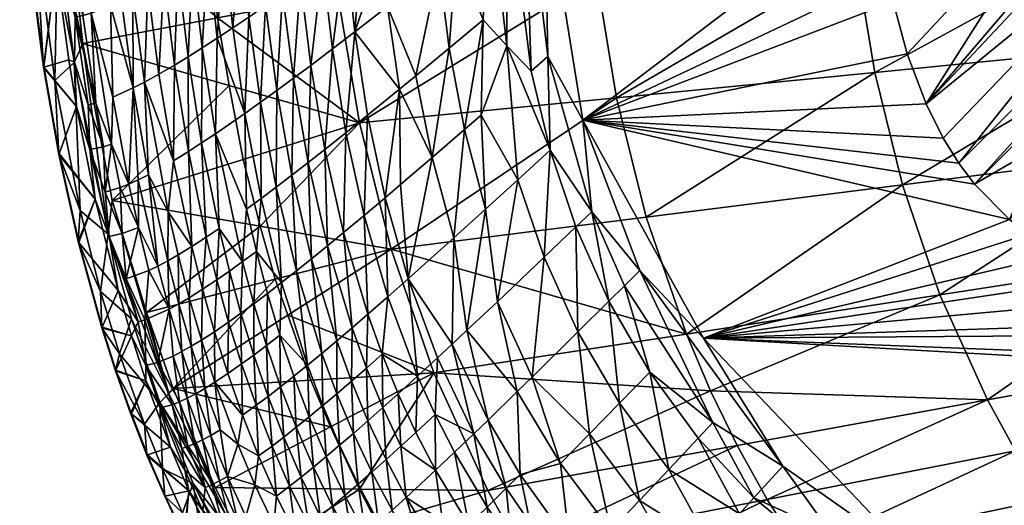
# Model space of a CAD drawing. Header units: millimetres. Extents: x -176 to 721, y 1 to 449.
# Tile 4 of 123: x -176 to -81, y 86 to 133. Entities that reach past the tile are written whole.
import ezdxf

# ---------------------------------------------------------------- set-up
doc = ezdxf.new("R2010")
doc.units = ezdxf.units.MM
doc.header["$MEASUREMENT"] = 0
doc.layers.add('Predefinito', color=7, linetype='Continuous', true_color=0x000000)

msp = doc.modelspace()

# ---------------------------------------------------------------- meshes
at = {"layer": 'Predefinito'}
mesh = msp.add_polyface(dxfattribs=at)
corners = [(-121.221, 183.844, 131.823), (-120.032, 195.548, 131.84), (-146.127, 184.85, 140.873), (-146.742, 172.408, 140.869), (-133.661, 139.117, 2.772), (-132.868, 156.258, 2.255), (-130.579, 145.742, 1.83), (-135.996, 145.728, 3.378), (-139.386, 143.172, 4.861), (-138.419, 160.431, 4.074), (-90.194, 212.44, 7.281), (-89.926, 194.806, 7.281), (-93.768, 151.995, 1.068), (-94.093, 237.686, 1.068), (-93.768, 151.995, 1.068), (-125.172, 145.903, 1.116), (-143.619, 156.863, 6.687), (-140.181, 159.215, 4.861), (-146.264, 147.446, 140.873), (-121.348, 148.502, 131.821), (-121.799, 172.087, 131.814), (-142.68, 140.714, 6.687), (-135.334, 137.788, 3.378), (-134.64, 154.969, 2.772), (-136.643, 161.662, 3.378), (-96.332, 149.565, 123.048), (-96.757, 171.766, 123.038), (-95.101, 193.851, 123.074), (-96.215, 182.832, 123.05), (-142.323, 174.101, 5.73), (-126.448, 127.675, 1.499), (-128.858, 147.087, 1.499), (-127.132, 148.437, 1.26), (-140.249, 133.914, 5.73), (-93.254, 144.462, 1.068), (-120.181, 136.759, 131.837), (-145.024, 135.019, 140.881), (-131.167, 161.5, 1.83), (-138.752, 176.385, 4.074), (-144.863, 197.236, 140.882), (-124.836, 129.091, 1.26), (-128.789, 130.12, 1.83), (-89.689, 183.038, 7.281), (-144.071, 172.993, 6.687)]
mesh.append_faces([[corners[k] for k in face] for face in [(0, 1, 2, 2), (3, 0, 2, 2), (4, 5, 6, 6), (7, 8, 9, 9), (10, 11, 12, 12), (13, 14, 15, 15), (8, 16, 17, 17), (18, 19, 20, 20), (8, 21, 16, 16), (18, 20, 3, 3), (4, 22, 23, 23), (7, 24, 23, 23), (25, 26, 19, 19), (27, 1, 0, 0), (28, 27, 0, 0), (26, 20, 19, 19), (17, 16, 29, 29), (30, 31, 32, 32), (8, 17, 9, 9), (33, 8, 7, 7), (14, 34, 15, 15), (25, 19, 35, 35), (36, 19, 18, 18), (6, 5, 37, 37), (28, 0, 20, 20), (3, 20, 0, 0), (22, 7, 23, 23), (9, 17, 38, 38), (26, 28, 20, 20), (2, 1, 39, 39), (40, 32, 15, 15), (4, 23, 5, 5), (41, 6, 31, 31), (6, 37, 31, 31), (24, 9, 38, 38), (7, 9, 24, 24), (12, 11, 42, 42), (29, 16, 43, 43)]])
mesh = msp.add_polyface(dxfattribs=at)
corners = [(-91.649, 134.359, 1.068), (-77.795, 156.942, 19.709), (-66.965, 163.369, 32.136), (-88.491, 124.547, 1.068), (-66.396, 142.588, 25.922), (-86.837, 121.226, 1.068), (-52.975, 162.348, 44.562), (-80.474, 113.393, 1.068), (-77.385, 120.552, 7.281), (-17.492, 174.682, 75.626), (-70.195, 140.279, 114.601), (-71.215, 150.638, 114.575), (-95.239, 138.511, 123.069), (-78.231, 159.757, 19.709), (-92.175, 136.891, 1.068), (-93.254, 144.462, 1.068), (-71.612, 171.443, 114.563), (-96.757, 171.766, 123.038), (-96.332, 149.565, 123.048), (-75.085, 145.661, 19.709), (-90.297, 129.352, 1.068), (-37.366, 129.601, 32.136), (-66.461, 105.925, 1.068), (-42.554, 131.752, 32.136), (-68.496, 130.009, 114.64), (-66.017, 119.873, 114.691), (-43.474, 132.486, 106.5), (-45.048, 142.063, 106.455), (-45.993, 151.722, 106.425), (-78.906, 165.382, 19.709), (-93.415, 127.554, 123.101), (-17.574, 182.889, 80.246), (-83.83, 116.793, 1.068), (-49.023, 155.21, 44.562), (-54.047, 164.876, 44.562), (-46.364, 171.12, 106.412), (-41.181, 123.033, 106.557), (-93.768, 151.995, 1.068), (-84.072, 163.858, 13.495), (-55.878, 170.029, 44.562), (-88.974, 159.522, 7.281), (-85.342, 118.813, 1.068), (-12.845, 175.939, 79.024), (-78.672, 111.984, 1.068), (-71.201, 107.79, 1.068), (-45.087, 132.954, 32.136)]
mesh.append_faces([[corners[k] for k in face] for face in [(0, 1, 2, 2), (3, 4, 5, 5), (4, 3, 6, 6), (7, 8, 9, 9), (10, 11, 12, 12), (13, 14, 15, 15), (16, 17, 18, 18), (11, 16, 18, 18), (19, 20, 0, 0), (19, 0, 2, 2), (21, 22, 23, 23), (24, 25, 26, 26), (10, 27, 28, 28), (13, 15, 29, 29), (10, 12, 30, 30), (31, 32, 33, 33), (3, 19, 34, 34), (11, 28, 35, 35), (11, 10, 28, 28), (25, 36, 26, 26), (29, 37, 38, 38), (3, 20, 19, 19), (15, 37, 29, 29), (11, 18, 12, 12), (19, 2, 39, 39), (24, 10, 30, 30), (10, 24, 27, 27), (37, 40, 38, 38), (24, 26, 27, 27), (41, 5, 4, 4), (7, 42, 43, 43), (32, 31, 8, 8), (0, 14, 1, 1), (6, 3, 34, 34), (32, 41, 33, 33), (33, 41, 4, 4), (44, 45, 23, 23), (1, 14, 13, 13)]])
mesh = msp.add_polyface(dxfattribs=at)
corners = [(-165.842, 134.455, 33.705), (-166.88, 133.987, 36.084), (-167.728, 142.409, 36.084), (-174.871, 151.351, 149.406), (-174.127, 141.489, 149.406), (-171.958, 140.993, 150.28), (-174.127, 141.489, 149.406), (-174.871, 151.351, 149.406), (-175.616, 149.178, 147.295), (-169.625, 141.714, 40.937), (-171.216, 141.316, 45.871), (-171.06, 149.941, 43.398), (-173.001, 146.802, 50.805), (-165.536, 143.393, 31.369), (-166.084, 151.797, 31.369), (-162.504, 144.954, 25.941), (-164.071, 144.123, 28.613), (-163.017, 153.317, 25.941), (-171.24, 145.487, 150.255), (-173.041, 157.783, 150.28), (-171.958, 140.993, 150.28), (-169.535, 130.339, 150.255), (-169.298, 150.469, 38.497), (-172.124, 137.764, 50.805), (-173.309, 128.247, 145.314), (-174.871, 140.641, 145.315), (-170.291, 132.862, 45.871), (-171.467, 137, 48.349), (-169.551, 133.029, 43.398), (-174.889, 140.826, 145.315), (-163.298, 135.745, 28.613), (-168.735, 133.272, 40.937), (-174.928, 140.701, 147.295), (-175.562, 149.129, 145.316), (-164.733, 134.996, 31.369), (-175.568, 149.222, 145.316), (-173.286, 151.329, 50.805), (-164.603, 152.508, 28.613), (-174.928, 140.701, 147.295), (-156.586, 132.811, 145.303), (-157.391, 139.957, 145.303), (-175.616, 149.178, 147.295)]
mesh.append_faces([[corners[k] for k in face] for face in [(0, 1, 2, 2), (3, 4, 5, 5), (6, 7, 8, 8), (9, 10, 11, 11), (10, 12, 11, 11), (13, 2, 14, 14), (15, 16, 17, 17), (18, 19, 20, 20), (21, 18, 20, 20), (22, 9, 11, 11), (22, 14, 2, 2), (23, 24, 25, 25), (26, 27, 10, 10), (9, 28, 10, 10), (10, 27, 12, 12), (25, 29, 12, 12), (12, 23, 25, 25), (13, 0, 2, 2), (15, 30, 16, 16), (31, 9, 1, 1), (1, 9, 2, 2), (9, 22, 2, 2), (6, 8, 32, 32), (12, 29, 33, 33), (30, 34, 16, 16), (35, 36, 12, 12), (12, 33, 35, 35), (16, 34, 13, 13), (16, 13, 37, 37), (28, 26, 10, 10), (27, 23, 12, 12), (34, 0, 13, 13), (25, 38, 29, 29), (39, 40, 18, 18), (18, 21, 39, 39), (29, 38, 41, 41), (41, 33, 29, 29), (33, 41, 35, 35)]])
mesh = msp.add_polyface(dxfattribs=at)
corners = [(-153.345, 150.435, 14.284), (-154.425, 141.125, 16.022), (-155.019, 149.377, 16.022), (-147.15, 146.043, 9.329), (-145.299, 155.726, 7.729), (-144.289, 139.525, 7.729), (-159.013, 138.22, 21.745), (-160.42, 137.376, 23.808), (-159.699, 146.54, 21.745), (-151.991, 133.994, 14.284), (-153.593, 132.887, 16.022), (-152.783, 142.208, 14.284), (-156.012, 140.098, 17.848), (-157.543, 139.129, 19.757), (-156.638, 148.373, 17.848), (-149.344, 144.53, 11.087), (-150.338, 135.155, 12.638), (-151.088, 143.344, 12.638), (-159.436, 129.055, 23.808), (-145.555, 129.811, 9.329), (-146.495, 137.912, 9.329), (-145.024, 135.019, 140.881), (-157.391, 139.957, 145.303), (-156.586, 132.811, 145.303), (-148.636, 136.367, 11.087), (-158.199, 147.427, 19.757), (-156.633, 130.847, 19.757), (-161.763, 136.597, 25.941), (-163.298, 135.745, 28.613), (-162.504, 144.954, 25.941), (-161.135, 145.714, 23.808), (-155.141, 131.837, 17.848), (-146.264, 147.446, 140.873), (-158.059, 146.521, 145.304), (-142.68, 140.714, 6.687), (-143.619, 156.863, 6.687), (-149.838, 152.704, 11.087), (-151.617, 151.545, 12.638), (-158.065, 129.918, 21.745), (-171.24, 145.487, 150.255)]
mesh.append_faces([[corners[k] for k in face] for face in [(0, 1, 2, 2), (3, 4, 5, 5), (6, 7, 8, 8), (9, 10, 11, 11), (12, 13, 14, 14), (15, 16, 17, 17), (6, 18, 7, 7), (19, 20, 5, 5), (21, 22, 23, 23), (20, 3, 5, 5), (24, 16, 15, 15), (14, 13, 25, 25), (12, 26, 13, 13), (27, 28, 29, 29), (8, 7, 30, 30), (31, 26, 12, 12), (11, 10, 1, 1), (24, 15, 3, 3), (11, 1, 0, 0), (22, 21, 32, 32), (32, 33, 22, 22), (25, 6, 8, 8), (20, 24, 3, 3), (34, 5, 35, 35), (15, 17, 36, 36), (16, 9, 17, 17), (17, 9, 11, 11), (17, 11, 37, 37), (10, 31, 1, 1), (37, 11, 0, 0), (1, 31, 12, 12), (1, 12, 2, 2), (2, 12, 14, 14), (13, 38, 6, 6), (13, 6, 25, 25), (7, 27, 30, 30), (30, 27, 29, 29), (33, 39, 22, 22)]])
mesh = msp.add_polyface(dxfattribs=at)
corners = [(-53.182, 91.492, 114.909), (-76.94, 86.491, 123.322), (-73.73, 82.057, 123.358), (-29.546, 97.425, 1.068), (-28.6, 67.269, 1.068), (-89.719, 80.858, 1.116), (-66.017, 119.873, 114.691), (-90.75, 116.74, 123.143), (-87.149, 106.153, 123.194), (-58.429, 100.468, 114.826), (-82.59, 96.054, 123.253), (-79.881, 91.146, 123.287), (-71.201, 107.79, 1.068), (-42.554, 131.752, 32.136), (-66.461, 105.925, 1.068), (-54.253, 102.368, 1.068), (-39.494, 99.239, 1.068), (-109.884, 101.984, 1.068), (-62.668, 109.946, 114.753), (-40.91, 111.247, 13.495), (-39.857, 105.033, 7.281), (-54.253, 102.368, 1.068), (-50.201, 87.324, 114.954), (-43.476, 79.705, 115.051), (-66.487, 73.966, 123.437), (-62.448, 70.358, 123.479), (-27.023, 154.689, 56.988), (-75.674, 110.046, 1.068), (-78.672, 111.984, 1.068), (-38.086, 113.774, 106.628), (-41.181, 123.033, 106.557), (-68.496, 130.009, 114.64), (-57.749, 68.507, 1.261), (-80.372, 74.689, 1.261), (-59.146, 103.648, 1.068), (-37.366, 129.601, 32.136), (-37.762, 74.697, 115.129), (-39.494, 99.239, 1.068), (-55.914, 95.865, 114.867), (-34.168, 104.922, 106.711), (-45.087, 132.954, 32.136), (-46.968, 83.386, 115.002), (-70.248, 77.873, 123.397), (-59.146, 103.648, 1.068), (-77.385, 120.552, 7.281), (-80.474, 113.393, 1.068), (-83.83, 116.793, 1.068), (-93.432, 72.405, 132.073), (-92.423, 77.669, 1.499), (-81.702, 73.027, 1.499), (-59.024, 66.712, 1.499)]
mesh.append_faces([[corners[k] for k in face] for face in [(0, 1, 2, 2), (3, 4, 5, 5), (6, 7, 8, 8), (9, 10, 11, 11), (12, 13, 14, 14), (15, 16, 17, 17), (9, 18, 10, 10), (19, 20, 21, 21), (22, 0, 2, 2), (23, 24, 25, 25), (26, 27, 28, 28), (18, 9, 29, 29), (18, 29, 30, 30), (6, 31, 7, 7), (32, 33, 5, 5), (34, 14, 35, 35), (36, 23, 25, 25), (20, 37, 21, 21), (38, 9, 11, 11), (9, 38, 39, 39), (18, 8, 10, 10), (17, 3, 5, 5), (6, 18, 30, 30), (18, 6, 8, 8), (40, 12, 27, 27), (41, 42, 24, 24), (23, 41, 24, 24), (43, 15, 17, 17), (34, 19, 21, 21), (16, 3, 17, 17), (44, 45, 46, 46), (42, 2, 47, 47), (22, 2, 42, 42), (41, 22, 42, 42), (48, 33, 49, 49), (50, 49, 33, 33), (38, 11, 1, 1), (0, 38, 1, 1)]])
mesh = msp.add_polyface(dxfattribs=at)
corners = [(-142.951, 122.701, 140.893), (-120.181, 136.759, 131.837), (-145.024, 135.019, 140.881), (-93.415, 127.554, 123.101), (-95.239, 138.511, 123.069), (-118.232, 125.118, 131.86), (-135.966, 119.367, 4.861), (-137.526, 127.234, 4.861), (-134.315, 129.894, 3.378), (-93.254, 144.462, 1.068), (-92.175, 136.891, 1.068), (-121.467, 122.975, 1.116), (-124.609, 120.09, 1.499), (-128.789, 130.12, 1.83), (-126.448, 127.675, 1.499), (-125.172, 145.903, 1.116), (-127.738, 117.221, 2.255), (-135.334, 137.788, 3.378), (-91.649, 134.359, 1.068), (-90.297, 129.352, 1.068), (-133.661, 139.117, 2.772), (-139.095, 125.944, 5.73), (-142.167, 123.44, 7.728), (-143.409, 131.458, 7.728), (-124.836, 129.091, 1.26), (-131.259, 123.459, 2.772), (-132.843, 122.078, 3.378), (-131.047, 132.62, 2.255), (-140.249, 133.914, 5.73), (-142.68, 140.714, 6.687), (-139.386, 143.172, 4.861), (-128.858, 147.087, 1.499), (-88.491, 124.547, 1.068), (-130.579, 145.742, 1.83), (-121.348, 148.502, 131.821), (-96.332, 149.565, 123.048), (-144.253, 121.761, 9.329), (-135.996, 145.728, 3.378), (-144.289, 139.525, 7.729), (-127.132, 148.437, 1.26)]
mesh.append_faces([[corners[k] for k in face] for face in [(0, 1, 2, 2), (3, 4, 5, 5), (6, 7, 8, 8), (9, 10, 11, 11), (12, 13, 14, 14), (9, 11, 15, 15), (12, 16, 13, 13), (8, 7, 17, 17), (18, 19, 11, 11), (8, 17, 20, 20), (21, 22, 23, 23), (24, 15, 11, 11), (4, 1, 5, 5), (25, 26, 27, 27), (21, 23, 28, 28), (7, 28, 17, 17), (23, 29, 30, 30), (14, 13, 31, 31), (28, 23, 30, 30), (19, 32, 11, 11), (27, 20, 33, 33), (27, 8, 20, 20), (26, 6, 8, 8), (26, 8, 27, 27), (1, 34, 2, 2), (0, 5, 1, 1), (16, 25, 13, 13), (4, 35, 1, 1), (22, 36, 23, 23), (17, 28, 37, 37), (25, 27, 13, 13), (13, 27, 33, 33), (23, 38, 29, 29), (7, 21, 28, 28), (6, 21, 7, 7), (10, 18, 11, 11), (24, 14, 39, 39), (12, 14, 24, 24)]])
mesh = msp.add_polyface(dxfattribs=at)
corners = [(-172.124, 137.764, 50.805), (-170.898, 128.76, 50.805), (-173.284, 128.062, 145.314), (-173.309, 128.247, 145.314), (-168.876, 120.14, 48.349), (-170.352, 128.552, 48.349), (-169.021, 124.433, 45.871), (-169.551, 133.029, 43.398), (-169.625, 141.714, 40.937), (-168.735, 133.272, 40.937), (-170.152, 124.278, 50.805), (-171.822, 119.747, 145.313), (-173.268, 127.97, 145.314), (-171.857, 119.652, 147.295), (-172.249, 126.785, 149.406), (-173.334, 128.047, 147.295), (-168.306, 124.605, 43.398), (-165.842, 134.455, 33.705), (-164.71, 126.068, 33.705), (-166.88, 133.987, 36.084), (-165.113, 116.815, 38.497), (-166.654, 125.184, 38.497), (-174.127, 141.489, 149.406), (-171.958, 140.993, 150.28), (-174.127, 141.489, 149.406), (-172.249, 126.785, 149.406), (-174.928, 140.701, 147.295), (-166.777, 120.662, 40.937), (-170.291, 132.862, 45.871), (-171.467, 137, 48.349), (-169.535, 130.339, 150.255), (-171.958, 140.993, 150.28), (-170.385, 128.504, 150.28), (-170.385, 128.504, 150.28), (-163.632, 126.621, 31.369), (-164.733, 134.996, 31.369), (-163.238, 117.719, 33.705), (-163.298, 135.745, 28.613), (-167.551, 120.408, 43.398), (-173.334, 128.047, 147.295), (-171.857, 119.652, 147.295), (-174.928, 140.701, 147.295), (-174.871, 140.641, 145.315)]
mesh.append_faces([[corners[k] for k in face] for face in [(0, 1, 2, 2), (2, 3, 0, 0), (4, 5, 6, 6), (7, 8, 9, 9), (10, 11, 12, 12), (13, 14, 15, 15), (16, 7, 9, 9), (5, 1, 0, 0), (17, 18, 19, 19), (18, 20, 21, 21), (14, 22, 15, 15), (23, 24, 25, 25), (22, 26, 15, 15), (27, 16, 9, 9), (18, 21, 19, 19), (28, 5, 29, 29), (5, 28, 6, 6), (21, 9, 19, 19), (21, 27, 9, 9), (30, 31, 32, 32), (33, 23, 25, 25), (34, 18, 35, 35), (34, 36, 18, 18), (37, 34, 35, 35), (16, 38, 6, 6), (6, 28, 16, 16), (5, 10, 1, 1), (2, 1, 10, 10), (10, 12, 2, 2), (28, 7, 16, 16), (29, 5, 0, 0), (35, 18, 17, 17), (2, 39, 3, 3), (39, 12, 11, 11), (11, 40, 39, 39), (3, 39, 41, 41), (41, 42, 3, 3), (12, 39, 2, 2)]])
mesh = msp.add_polyface(dxfattribs=at)
corners = [(-158.065, 129.918, 21.745), (-158.132, 120.77, 23.808), (-159.436, 129.055, 23.808), (-160.846, 119.067, 28.613), (-163.632, 126.621, 31.369), (-162.238, 127.387, 28.613), (-145.555, 129.811, 9.329), (-147.638, 128.234, 11.087), (-146.495, 137.912, 9.329), (-152.458, 124.683, 16.022), (-153.962, 123.611, 17.848), (-153.593, 132.887, 16.022), (-156.801, 121.652, 21.745), (-163.298, 135.745, 28.613), (-155.141, 131.837, 17.848), (-156.633, 130.847, 19.757), (-142.951, 122.701, 140.893), (-145.024, 135.019, 140.881), (-156.586, 132.811, 145.303), (-155.47, 126.297, 145.302), (-146.276, 120.152, 11.087), (-161.763, 136.597, 25.941), (-147.884, 118.89, 12.638), (-151.991, 133.994, 14.284), (-159.013, 138.22, 21.745), (-149.294, 126.997, 12.638), (-150.901, 125.812, 14.284), (-150.338, 135.155, 12.638), (-148.636, 136.367, 11.087), (-149.445, 117.682, 14.284), (-144.253, 121.761, 9.329), (-143.409, 131.458, 7.728), (-144.289, 139.525, 7.729), (-159.399, 119.957, 25.941), (-160.743, 128.258, 25.941), (-157.543, 139.129, 19.757), (-160.42, 137.376, 23.808), (-169.535, 130.339, 150.255), (-154.147, 119.193, 145.301)]
mesh.append_faces([[corners[k] for k in face] for face in [(0, 1, 2, 2), (3, 4, 5, 5), (6, 7, 8, 8), (9, 10, 11, 11), (12, 1, 0, 0), (5, 4, 13, 13), (14, 10, 15, 15), (16, 17, 18, 18), (18, 19, 16, 16), (20, 7, 6, 6), (10, 12, 15, 15), (21, 5, 13, 13), (20, 22, 7, 7), (23, 9, 11, 11), (0, 2, 24, 24), (25, 26, 27, 27), (25, 27, 28, 28), (29, 26, 25, 25), (30, 6, 31, 31), (31, 6, 32, 32), (33, 3, 34, 34), (34, 5, 21, 21), (34, 3, 5, 5), (7, 28, 8, 8), (30, 20, 6, 6), (7, 25, 28, 28), (22, 25, 7, 7), (26, 23, 27, 27), (26, 9, 23, 23), (11, 10, 14, 14), (15, 0, 35, 35), (15, 12, 0, 0), (1, 33, 2, 2), (2, 33, 34, 34), (2, 34, 36, 36), (36, 34, 21, 21), (18, 37, 19, 19), (38, 16, 19, 19)]])
mesh = msp.add_polyface(dxfattribs=at)
corners = [(-167.105, 112.01, 150.28), (-170.385, 128.504, 150.28), (-169.813, 114.272, 149.406), (-165.372, 107.715, 45.871), (-167.024, 111.776, 48.349), (-165.759, 112.051, 43.398), (-164.203, 112.65, 38.497), (-167.835, 106.499, 149.406), (-169.813, 114.272, 149.406), (-170.002, 111.294, 147.295), (-167.835, 106.499, 149.406), (-164.211, 117.228, 36.084), (-165.113, 116.815, 38.497), (-167.388, 116.046, 45.871), (-168.876, 120.14, 48.349), (-167.551, 120.408, 43.398), (-165.944, 116.479, 40.937), (-171.822, 119.747, 145.313), (-170.152, 124.278, 50.805), (-168.368, 115.373, 50.805), (-171.785, 119.564, 145.313), (-169.535, 130.339, 150.255), (-170.385, 128.504, 150.28), (-167.105, 112.01, 150.28), (-161.29, 96.684, 150.255), (-166.73, 115.251, 150.255), (-164.71, 126.068, 33.705), (-172.249, 126.785, 149.406), (-172.249, 126.785, 149.406), (-171.857, 119.652, 147.295), (-166.777, 120.662, 40.937), (-169.923, 111.197, 145.312), (-169.968, 111.378, 145.312), (-166.157, 106.57, 50.805), (-170.352, 128.552, 48.349), (-169.021, 124.433, 45.871), (-168.306, 124.605, 43.398), (-166.654, 125.184, 38.497), (-171.857, 119.652, 147.295), (-170.002, 111.294, 147.295)]
mesh.append_faces([[corners[k] for k in face] for face in [(0, 1, 2, 2), (3, 4, 5, 5), (6, 3, 5, 5), (7, 8, 9, 9), (0, 2, 10, 10), (11, 6, 12, 12), (13, 14, 15, 15), (6, 5, 16, 16), (13, 4, 14, 14), (17, 18, 19, 19), (19, 20, 17, 17), (21, 22, 23, 23), (23, 24, 25, 25), (11, 12, 26, 26), (1, 27, 2, 2), (8, 28, 29, 29), (30, 13, 15, 15), (31, 32, 19, 19), (19, 33, 31, 31), (9, 8, 29, 29), (19, 32, 20, 20), (18, 34, 14, 14), (19, 18, 14, 14), (21, 23, 25, 25), (15, 14, 35, 35), (30, 15, 36, 36), (33, 19, 4, 4), (19, 14, 4, 4), (12, 30, 37, 37), (12, 6, 16, 16), (5, 4, 13, 13), (16, 5, 13, 13), (12, 16, 30, 30), (16, 13, 30, 30), (20, 38, 17, 17), (31, 39, 32, 32), (20, 32, 39, 39), (39, 38, 20, 20)]])
mesh = msp.add_polyface(dxfattribs=at)
corners = [(-152.866, 110.335, 19.757), (-152.415, 115.437, 17.848), (-150.434, 107.344, 17.848), (-161.34, 114.135, 31.369), (-161.389, 109.425, 33.705), (-163.238, 117.719, 33.705), (-154.193, 109.359, 21.745), (-156.455, 112.539, 23.808), (-156.801, 121.652, 21.745), (-160.846, 119.067, 28.613), (-163.632, 126.621, 31.369), (-156.667, 107.612, 25.941), (-158.043, 106.695, 28.613), (-157.681, 111.709, 25.941), (-153.819, 114.405, 19.757), (-155.461, 108.45, 23.808), (-162.326, 108.924, 36.084), (-164.203, 112.65, 38.497), (-164.211, 117.228, 36.084), (-159.081, 110.801, 28.613), (-159.399, 119.957, 25.941), (-158.132, 120.77, 23.808), (-153.962, 123.611, 17.848), (-152.458, 124.683, 16.022), (-155.47, 126.297, 145.302), (-169.535, 130.339, 150.255), (-166.73, 115.251, 150.255), (-154.147, 119.193, 145.301), (-163.194, 108.502, 38.497), (-165.372, 107.715, 45.871), (-164.71, 126.068, 33.705), (-160.384, 110.002, 31.369), (-150.956, 116.53, 16.022), (-150.901, 125.812, 14.284), (-163.429, 104.467, 150.178), (-151.052, 107.668, 145.299), (-152.514, 112.757, 145.3)]
mesh.append_faces([[corners[k] for k in face] for face in [(0, 1, 2, 2), (3, 4, 5, 5), (6, 7, 8, 8), (9, 3, 10, 10), (11, 12, 13, 13), (0, 14, 1, 1), (6, 15, 7, 7), (16, 17, 18, 18), (3, 5, 10, 10), (13, 19, 20, 20), (8, 7, 21, 21), (19, 3, 9, 9), (1, 22, 23, 23), (1, 14, 22, 22), (14, 8, 22, 22), (14, 6, 8, 8), (6, 14, 0, 0), (24, 25, 26, 26), (26, 27, 24, 24), (15, 11, 7, 7), (7, 13, 21, 21), (7, 11, 13, 13), (20, 19, 9, 9), (16, 28, 17, 17), (28, 29, 17, 17), (4, 16, 5, 5), (5, 16, 18, 18), (5, 18, 30, 30), (13, 12, 19, 19), (31, 4, 3, 3), (19, 31, 3, 3), (32, 23, 33, 33), (21, 13, 20, 20), (2, 1, 32, 32), (32, 1, 23, 23), (34, 35, 36, 36), (36, 26, 34, 34), (27, 26, 36, 36)]])
mesh = msp.add_polyface(dxfattribs=at)
corners = [(-106.423, 85.11, 1.83), (-99.024, 81.702, 1.499), (-101.754, 78.605, 2.255), (-71.201, 107.79, 1.068), (-66.461, 105.925, 1.068), (-109.884, 101.984, 1.068), (-92.039, 75.191, 1.83), (-94.715, 72.016, 2.772), (-83.83, 116.793, 1.068), (-80.474, 113.393, 1.068), (-121.467, 122.975, 1.116), (-92.423, 77.669, 1.499), (-89.719, 80.858, 1.116), (-80.372, 74.689, 1.261), (-87.149, 106.153, 123.194), (-90.75, 116.74, 123.143), (-111.53, 102.39, 131.927), (-82.59, 96.054, 123.253), (-106.654, 91.676, 131.97), (-103.75, 86.466, 131.994), (-78.672, 111.984, 1.068), (-75.674, 110.046, 1.068), (-97.654, 83.259, 1.26), (-79.881, 91.146, 123.287), (-76.94, 86.491, 123.322), (-100.6, 81.531, 132.019), (-97.163, 76.833, 132.046), (-59.146, 103.648, 1.068), (-85.342, 118.813, 1.068), (-73.73, 82.057, 123.358), (-109.209, 96.926, 131.948), (-104.454, 75.555, 3.378), (-96.038, 70.452, 3.378), (-102.245, 89.697, 1.116), (-83.028, 71.37, 1.83), (-68.496, 130.009, 114.64), (-93.415, 127.554, 123.101), (-115.383, 113.633, 131.89), (-105.033, 86.635, 1.499), (-81.702, 73.027, 1.499), (-86.837, 121.226, 1.068), (-93.432, 72.405, 132.073), (-116.523, 66.976, 141.008)]
mesh.append_faces([[corners[k] for k in face] for face in [(0, 1, 2, 2), (3, 4, 5, 5), (2, 6, 7, 7), (8, 9, 10, 10), (11, 12, 13, 13), (14, 15, 16, 16), (17, 18, 19, 19), (20, 21, 5, 5), (22, 12, 11, 11), (2, 1, 6, 6), (23, 17, 19, 19), (24, 25, 26, 26), (4, 27, 5, 5), (28, 8, 10, 10), (29, 24, 26, 26), (14, 16, 30, 30), (17, 14, 30, 30), (31, 2, 32, 32), (33, 12, 22, 22), (1, 11, 6, 6), (6, 11, 34, 34), (35, 36, 15, 15), (15, 36, 37, 37), (21, 3, 5, 5), (38, 33, 22, 22), (0, 38, 1, 1), (11, 39, 34, 34), (40, 28, 10, 10), (9, 20, 5, 5), (1, 22, 11, 11), (38, 22, 1, 1), (29, 26, 41, 41), (42, 41, 26, 26), (2, 7, 32, 32), (23, 19, 25, 25), (24, 23, 25, 25), (17, 30, 18, 18), (33, 5, 12, 12)]])
mesh = msp.add_polyface(dxfattribs=at)
corners = [(-80.474, 113.393, 1.068), (-109.884, 101.984, 1.068), (-121.467, 122.975, 1.116), (-123.643, 89.937, 4.861), (-127.496, 88.88, 6.687), (-127.782, 96.849, 4.861), (-90.75, 116.74, 123.143), (-115.383, 113.633, 131.89), (-111.53, 102.39, 131.927), (-88.491, 124.547, 1.068), (-86.837, 121.226, 1.068), (-117.956, 95.738, 2.255), (-120.826, 92.802, 3.378), (-121.954, 102.593, 2.255), (-125.195, 109.78, 2.255), (-127.738, 117.221, 2.255), (-124.609, 120.09, 1.499), (-118.981, 105.544, 1.499), (-122.146, 112.694, 1.499), (-102.245, 89.697, 1.116), (-108.969, 93.873, 1.26), (-115.997, 108.511, 1.116), (-129.699, 105.5, 4.074), (-126.345, 98.258, 4.074), (-120.616, 114.158, 1.26), (-124.836, 129.091, 1.26), (-117.49, 107.027, 1.26), (-116.031, 86.388, 3.378), (-93.415, 127.554, 123.101), (-118.232, 125.118, 131.86), (-113.227, 89.352, 2.255), (-115.055, 98.718, 1.499), (-110.392, 92.361, 1.499), (-135.815, 98.654, 140.929), (-109.209, 96.926, 131.948), (-139.919, 110.547, 140.91)]
mesh.append_faces([[corners[k] for k in face] for face in [(0, 1, 2, 2), (3, 4, 5, 5), (6, 7, 8, 8), (9, 10, 2, 2), (11, 12, 13, 13), (14, 15, 16, 16), (17, 13, 18, 18), (19, 20, 21, 21), (14, 22, 15, 15), (12, 23, 13, 13), (11, 13, 17, 17), (24, 25, 2, 2), (20, 26, 21, 21), (23, 22, 14, 14), (27, 12, 11, 11), (28, 29, 7, 7), (30, 11, 31, 31), (30, 27, 11, 11), (32, 30, 31, 31), (20, 31, 26, 26), (33, 34, 8, 8), (12, 3, 23, 23), (13, 14, 18, 18), (13, 23, 14, 14), (17, 18, 24, 24), (24, 16, 25, 25), (3, 5, 23, 23), (35, 8, 7, 7), (31, 11, 17, 17), (31, 17, 26, 26), (18, 16, 24, 24), (18, 14, 16, 16), (21, 2, 1, 1), (21, 24, 2, 2), (32, 31, 20, 20), (26, 17, 24, 24), (26, 24, 21, 21), (19, 21, 1, 1)]])
mesh = msp.add_polyface(dxfattribs=at)
corners = [(-147.551, 109.633, 14.284), (-147.884, 118.89, 12.638), (-146.036, 110.864, 12.638), (-140.239, 105.96, 9.329), (-142.152, 104.292, 11.087), (-142.507, 113.789, 9.329), (-146.276, 120.152, 11.087), (-140.771, 100.439, 11.087), (-149.018, 108.459, 16.022), (-150.956, 116.53, 16.022), (-149.445, 117.682, 14.284), (-140.479, 115.5, 7.728), (-142.167, 123.44, 7.728), (-139.095, 125.944, 5.73), (-145.143, 101.73, 14.284), (-146.568, 100.535, 16.022), (-147.943, 99.401, 17.848), (-139.919, 110.547, 140.91), (-152.514, 112.757, 145.3), (-151.052, 107.668, 145.299), (-137.37, 98.344, 9.329), (-142.951, 122.701, 140.893), (-154.147, 119.193, 145.301), (-143.67, 102.983, 12.638), (-135.815, 98.654, 140.929), (-149.837, 104.202, 145.298), (-144.474, 112.15, 11.087), (-144.253, 121.761, 9.329), (-150.901, 125.812, 14.284), (-142.269, 99.121, 12.637), (-150.599, 102.288, 19.757), (-150.434, 107.344, 17.848), (-138.267, 107.701, 7.728), (-138.999, 116.761, 6.687), (-149.294, 126.997, 12.638)]
mesh.append_faces([[corners[k] for k in face] for face in [(0, 1, 2, 2), (3, 4, 5, 5), (2, 1, 6, 6), (4, 3, 7, 7), (8, 9, 10, 10), (3, 5, 11, 11), (5, 12, 11, 11), (11, 12, 13, 13), (14, 0, 2, 2), (15, 16, 8, 8), (17, 18, 19, 19), (3, 20, 7, 7), (18, 17, 21, 21), (21, 22, 18, 18), (23, 14, 2, 2), (24, 17, 25, 25), (4, 26, 5, 5), (26, 27, 5, 5), (10, 9, 28, 28), (8, 10, 0, 0), (15, 8, 0, 0), (4, 7, 29, 29), (5, 27, 12, 12), (16, 30, 31, 31), (16, 31, 8, 8), (31, 9, 8, 8), (23, 2, 26, 26), (2, 6, 26, 26), (32, 3, 11, 11), (32, 11, 33, 33), (11, 13, 33, 33), (26, 6, 27, 27), (17, 19, 25, 25), (23, 4, 29, 29), (4, 23, 26, 26), (14, 15, 0, 0), (1, 10, 34, 34), (0, 10, 1, 1)]])
mesh = msp.add_polyface(dxfattribs=at)
corners = [(-133.875, 111.636, 4.861), (-138.267, 107.701, 7.728), (-135.966, 119.367, 4.861), (-130.621, 87.33, 140.952), (-109.209, 96.926, 131.948), (-135.815, 98.654, 140.929), (-132.843, 122.078, 3.378), (-111.53, 102.39, 131.927), (-139.919, 110.547, 140.91), (-130.583, 94.122, 6.687), (-134.047, 101.415, 6.687), (-132.62, 102.75, 5.73), (-135.685, 94.639, 9.329), (-137.522, 92.934, 11.087), (-137.37, 98.344, 9.329), (-127.782, 96.849, 4.861), (-129.699, 105.5, 4.074), (-130.834, 114.395, 3.378), (-127.738, 117.221, 2.255), (-139.231, 96.651, 11.087), (-127.496, 88.88, 6.687), (-131.259, 123.459, 2.772), (-142.944, 87.473, 145.293), (-138.999, 116.761, 6.687), (-139.095, 125.944, 5.73), (-131.949, 92.804, 7.728), (-135.45, 100.112, 7.728), (-126.345, 98.258, 4.074), (-115.383, 113.633, 131.89), (-118.232, 125.118, 131.86), (-142.951, 122.701, 140.893), (-135.633, 89.3, 11.087), (-140.239, 105.96, 9.329), (-128.837, 87.551, 7.728), (-138.979, 91.598, 12.637), (-133.82, 91.014, 9.329), (-140.771, 100.439, 11.087)]
mesh.append_faces([[corners[k] for k in face] for face in [(0, 1, 2, 2), (3, 4, 5, 5), (0, 2, 6, 6), (5, 7, 8, 8), (9, 10, 11, 11), (12, 13, 14, 14), (15, 9, 11, 11), (10, 1, 0, 0), (16, 17, 18, 18), (11, 10, 0, 0), (13, 19, 14, 14), (20, 9, 15, 15), (17, 6, 21, 21), (22, 3, 5, 5), (2, 23, 24, 24), (1, 23, 2, 2), (11, 0, 17, 17), (17, 0, 6, 6), (15, 11, 16, 16), (16, 11, 17, 17), (25, 12, 26, 26), (26, 14, 1, 1), (12, 14, 26, 26), (27, 15, 16, 16), (28, 29, 8, 8), (8, 29, 30, 30), (18, 17, 21, 21), (31, 13, 12, 12), (32, 1, 14, 14), (33, 25, 9, 9), (9, 25, 10, 10), (31, 34, 13, 13), (35, 12, 25, 25), (35, 31, 12, 12), (19, 36, 14, 14), (10, 26, 1, 1), (25, 26, 10, 10), (20, 33, 9, 9)]])
mesh = msp.add_polyface(dxfattribs=at)
corners = [(-167.715, 102.975, 147.295), (-167.683, 103.049, 145.31), (-167.657, 102.959, 145.31), (-164.86, 103.844, 150.28), (-167.105, 112.01, 150.28), (-167.835, 106.499, 149.406), (-160.384, 110.002, 31.369), (-160.312, 105.305, 33.705), (-161.389, 109.425, 33.705), (-170.002, 111.294, 147.295), (-169.923, 111.197, 145.312), (-167.715, 102.975, 147.295), (-167.835, 106.499, 149.406), (-170.002, 111.294, 147.295), (-165.372, 107.715, 45.871), (-164.215, 103.576, 45.871), (-167.024, 111.776, 48.349), (-161.29, 96.684, 150.255), (-167.105, 112.01, 150.28), (-164.86, 103.844, 150.28), (-161.231, 104.799, 36.084), (-163.575, 103.76, 43.398), (-163.194, 108.502, 38.497), (-164.878, 102.215, 50.805), (-166.157, 106.57, 50.805), (-162.321, 99.653, 43.398), (-163.5, 99.366, 48.349), (-162.326, 108.924, 36.084), (-160.859, 100.272, 38.497), (-160.024, 100.703, 36.084), (-166.016, 100.489, 149.406), (-166.016, 100.489, 149.406), (-166.73, 115.251, 150.255), (-163.429, 104.467, 150.178), (-166.362, 98.917, 145.309), (-166.394, 98.848, 147.295), (-160.867, 97.146, 150.178), (-162.154, 95.81, 150.28), (-163.477, 97.897, 50.805), (-159.514, 96.212, 38.497), (-166.394, 98.848, 147.295)]
mesh.append_faces([[corners[k] for k in face] for face in [(0, 1, 2, 2), (3, 4, 5, 5), (6, 7, 8, 8), (1, 0, 9, 9), (9, 10, 1, 1), (11, 12, 13, 13), (14, 15, 16, 16), (17, 18, 19, 19), (7, 20, 8, 8), (20, 21, 22, 22), (23, 24, 15, 15), (20, 25, 21, 21), (25, 26, 21, 21), (27, 20, 22, 22), (24, 16, 15, 15), (23, 15, 26, 26), (21, 26, 15, 15), (22, 21, 14, 14), (21, 15, 14, 14), (28, 25, 20, 20), (7, 29, 20, 20), (8, 20, 27, 27), (30, 12, 11, 11), (31, 3, 5, 5), (32, 17, 33, 33), (23, 34, 2, 2), (30, 11, 35, 35), (17, 36, 33, 33), (31, 37, 3, 3), (38, 23, 26, 26), (34, 23, 38, 38), (29, 28, 20, 20), (29, 39, 28, 28), (23, 2, 1, 1), (1, 24, 23, 23), (10, 24, 1, 1), (2, 34, 40, 40), (40, 0, 2, 2)]])
mesh = msp.add_polyface(dxfattribs=at)
corners = [(-150.599, 102.288, 19.757), (-151.796, 106.293, 19.757), (-150.434, 107.344, 17.848), (-159.121, 101.214, 33.705), (-158.694, 96.647, 36.084), (-160.024, 100.703, 36.084), (-154.283, 99.514, 25.941), (-155.615, 98.58, 28.613), (-155.538, 103.544, 25.941), (-156.667, 107.612, 25.941), (-156.891, 102.618, 28.613), (-158.043, 106.695, 28.613), (-151.886, 101.294, 21.745), (-153.115, 100.368, 23.808), (-154.35, 104.39, 23.808), (-153.102, 105.307, 21.745), (-159.081, 110.801, 28.613), (-159.324, 105.888, 31.369), (-160.384, 110.002, 31.369), (-158.151, 101.803, 31.369), (-156.854, 97.758, 31.369), (-150.533, 97.328, 21.745), (-160.312, 105.305, 33.705), (-157.807, 97.163, 33.705), (-154.193, 109.359, 21.745), (-152.866, 110.335, 19.757), (-151.743, 96.395, 23.808), (-155.461, 108.45, 23.808), (-149.837, 104.202, 145.298), (-160.867, 97.146, 150.178), (-147.644, 97.942, 145.296), (-151.052, 107.668, 145.299), (-163.429, 104.467, 150.178)]
mesh.append_faces([[corners[k] for k in face] for face in [(0, 1, 2, 2), (3, 4, 5, 5), (6, 7, 8, 8), (9, 10, 11, 11), (0, 12, 1, 1), (13, 14, 15, 15), (13, 6, 14, 14), (16, 17, 18, 18), (10, 19, 11, 11), (10, 20, 19, 19), (21, 12, 0, 0), (12, 15, 1, 1), (6, 8, 14, 14), (11, 19, 17, 17), (3, 5, 22, 22), (20, 23, 19, 19), (11, 17, 16, 16), (15, 14, 24, 24), (15, 24, 25, 25), (21, 26, 12, 12), (26, 13, 12, 12), (12, 13, 15, 15), (27, 8, 9, 9), (8, 10, 9, 9), (14, 8, 27, 27), (14, 27, 24, 24), (8, 7, 10, 10), (7, 20, 10, 10), (19, 3, 17, 17), (19, 23, 3, 3), (23, 4, 3, 3), (17, 22, 18, 18), (17, 3, 22, 22), (1, 25, 2, 2), (1, 15, 25, 25), (28, 29, 30, 30), (31, 32, 29, 29), (29, 28, 31, 31)]])
mesh = msp.add_polyface(dxfattribs=at)
corners = [(-144.864, 91.687, 17.848), (-146.482, 95.511, 17.848), (-145.127, 96.653, 16.022), (-146.149, 90.601, 19.757), (-142.141, 94.05, 14.284), (-143.721, 97.858, 14.284), (-142.269, 99.121, 12.637), (-150.533, 97.328, 21.745), (-149.266, 98.331, 19.757), (-149.035, 93.421, 21.745), (-138.979, 91.598, 12.637), (-140.393, 90.318, 14.284), (-140.709, 95.322, 12.637), (-143.67, 102.983, 12.638), (-135.815, 98.654, 140.929), (-145.726, 93.452, 145.295), (-142.944, 87.473, 145.293), (-149.837, 104.202, 145.298), (-147.644, 97.942, 145.296), (-147.785, 94.432, 19.757), (-147.943, 99.401, 17.848), (-146.568, 100.535, 16.022), (-145.143, 101.73, 14.284), (-147.38, 89.583, 21.745), (-148.555, 88.636, 23.808), (-139.231, 96.651, 11.087), (-143.527, 92.837, 16.022), (-141.76, 89.097, 16.022), (-137.522, 92.934, 11.087), (-150.599, 102.288, 19.757), (-140.771, 100.439, 11.087), (-143.078, 87.939, 17.848), (-150.227, 92.481, 23.808), (-151.743, 96.395, 23.808)]
mesh.append_faces([[corners[k] for k in face] for face in [(0, 1, 2, 2), (0, 3, 1, 1), (4, 5, 6, 6), (7, 8, 9, 9), (10, 11, 12, 12), (11, 4, 12, 12), (13, 6, 5, 5), (14, 15, 16, 16), (17, 18, 14, 14), (8, 19, 9, 9), (20, 21, 1, 1), (21, 2, 1, 1), (22, 13, 5, 5), (23, 24, 9, 9), (23, 9, 19, 19), (10, 12, 25, 25), (8, 20, 19, 19), (4, 26, 5, 5), (27, 26, 4, 4), (28, 10, 25, 25), (8, 29, 20, 20), (8, 7, 29, 29), (11, 27, 4, 4), (12, 6, 30, 30), (12, 4, 6, 6), (26, 2, 5, 5), (22, 5, 2, 2), (31, 0, 26, 26), (26, 0, 2, 2), (21, 22, 2, 2), (3, 23, 19, 19), (3, 19, 1, 1), (20, 1, 19, 19), (24, 32, 9, 9), (7, 9, 32, 32), (33, 7, 32, 32), (25, 12, 30, 30), (15, 14, 18, 18)]])
mesh = msp.add_polyface(dxfattribs=at)
corners = [(-163.38, 90.747, 147.295), (-164.951, 94.771, 147.295), (-164.872, 94.703, 145.308), (-163.334, 90.762, 145.307), (-164.921, 94.835, 145.308), (-163.477, 97.897, 50.805), (-161.132, 91.494, 50.805), (-160.859, 100.272, 38.497), (-160.265, 95.858, 40.937), (-162.321, 99.653, 43.398), (-166.016, 100.489, 149.406), (-163.626, 93.737, 149.406), (-162.154, 95.81, 150.28), (-163.626, 93.737, 149.406), (-166.016, 100.489, 149.406), (-166.394, 98.848, 147.295), (-159.753, 89.298, 48.349), (-162.099, 95.297, 48.349), (-160.041, 91.385, 45.871), (-164.951, 94.771, 147.295), (-163.38, 90.747, 147.295), (-160.947, 95.587, 43.398), (-159.442, 91.574, 43.398), (-158.953, 88.008, 150.28), (-161.882, 89.43, 149.406), (-161.882, 89.43, 149.406), (-159.37, 87.302, 50.805), (-163.297, 90.676, 145.307), (-163.5, 99.366, 48.349), (-161.625, 86.791, 145.306), (-161.672, 86.78, 147.295), (-161.29, 96.684, 150.255), (-164.86, 103.844, 150.28), (-162.154, 95.81, 150.28), (-166.394, 98.848, 147.295), (-166.333, 98.828, 145.309), (-166.362, 98.917, 145.309), (-159.514, 96.212, 38.497), (-158.774, 91.847, 40.937)]
mesh.append_faces([[corners[k] for k in face] for face in [(0, 1, 2, 2), (2, 3, 0, 0), (2, 4, 5, 5), (5, 6, 2, 2), (7, 8, 9, 9), (10, 11, 12, 12), (13, 14, 15, 15), (16, 17, 18, 18), (13, 19, 20, 20), (18, 17, 21, 21), (8, 22, 21, 21), (23, 12, 24, 24), (6, 5, 17, 17), (25, 13, 20, 20), (12, 11, 24, 24), (3, 6, 26, 26), (26, 27, 3, 3), (9, 21, 28, 28), (8, 21, 9, 9), (5, 28, 17, 17), (21, 17, 28, 28), (29, 30, 0, 0), (0, 27, 29, 29), (31, 32, 33, 33), (6, 16, 26, 26), (16, 6, 17, 17), (13, 15, 19, 19), (4, 1, 34, 34), (34, 35, 4, 4), (5, 35, 36, 36), (22, 18, 21, 21), (37, 38, 8, 8), (37, 8, 7, 7), (2, 6, 3, 3), (2, 1, 4, 4), (27, 0, 3, 3), (35, 5, 4, 4), (35, 34, 36, 36)]])
mesh = msp.add_polyface(dxfattribs=at)
corners = [(-154.205, 94.592, 28.613), (-155.615, 98.58, 28.613), (-154.283, 99.514, 25.941), (-150.942, 86.807, 28.613), (-152.651, 90.664, 28.613), (-151.36, 91.613, 25.941), (-158.694, 96.647, 36.084), (-159.514, 96.212, 38.497), (-160.024, 100.703, 36.084), (-157.232, 92.643, 36.084), (-155.628, 88.701, 36.084), (-156.418, 88.259, 38.497), (-152.894, 95.534, 25.941), (-156.854, 97.758, 31.369), (-156.36, 93.163, 33.705), (-154.655, 91.787, 31.369), (-151.743, 96.395, 23.808), (-150.227, 92.481, 23.808), (-158.774, 91.847, 40.937), (-159.442, 91.574, 43.398), (-160.265, 95.858, 40.937), (-158.037, 92.204, 38.497), (-153.005, 87.888, 31.369), (-160.041, 91.385, 45.871), (-157.797, 87.625, 43.398), (-159.753, 89.298, 48.349), (-153.115, 100.368, 23.808), (-161.29, 96.684, 150.255), (-162.154, 95.81, 150.28), (-156.811, 87.633, 150.178), (-145.726, 93.452, 145.295), (-147.644, 97.942, 145.296), (-160.867, 97.146, 150.178), (-149.671, 87.763, 25.941), (-157.807, 97.163, 33.705), (-157.142, 87.9, 40.937)]
mesh.append_faces([[corners[k] for k in face] for face in [(0, 1, 2, 2), (3, 4, 5, 5), (6, 7, 8, 8), (9, 10, 11, 11), (12, 5, 4, 4), (0, 13, 1, 1), (14, 15, 10, 10), (16, 17, 5, 5), (12, 16, 5, 5), (18, 19, 20, 20), (6, 21, 7, 7), (15, 14, 13, 13), (9, 21, 6, 6), (3, 22, 4, 4), (15, 13, 0, 0), (21, 9, 11, 11), (23, 24, 25, 25), (19, 18, 24, 24), (16, 12, 26, 26), (27, 28, 29, 29), (30, 31, 32, 32), (32, 29, 30, 30), (33, 3, 5, 5), (32, 27, 29, 29), (13, 14, 34, 34), (15, 22, 10, 10), (15, 4, 22, 22), (0, 4, 15, 15), (0, 12, 4, 4), (12, 2, 26, 26), (12, 0, 2, 2), (14, 9, 34, 34), (9, 14, 10, 10), (21, 11, 35, 35), (34, 9, 6, 6), (21, 18, 7, 7), (18, 21, 35, 35), (23, 19, 24, 24)]])
mesh = msp.add_polyface(dxfattribs=at)
corners = [(-122.748, 82.285, 6.687), (-127.496, 88.88, 6.687), (-123.643, 89.937, 4.861), (-116.031, 86.388, 3.378), (-113.227, 89.352, 2.255), (-109.19, 82.082, 2.772), (-114.571, 76.248, 5.73), (-121.413, 77.846, 7.728), (-118.784, 83.497, 4.861), (-127.523, 81.818, 140.965), (-103.75, 86.466, 131.994), (-106.654, 91.676, 131.97), (-106.423, 85.11, 1.83), (-101.754, 78.605, 2.255), (-108.969, 93.873, 1.26), (-102.245, 89.697, 1.116), (-105.033, 86.635, 1.499), (-110.392, 92.361, 1.499), (-123.186, 76.02, 9.329), (-125.85, 79.128, 9.329), (-124.058, 80.945, 7.728), (-111.913, 79.119, 4.074), (-104.454, 75.555, 3.378), (-107.105, 72.579, 4.861), (-120.501, 71.647, 140.993), (-97.163, 76.833, 132.046), (-100.6, 81.531, 132.019), (-124.166, 76.605, 140.979), (-120.826, 92.802, 3.378), (-124.904, 74.272, 11.087), (-118.608, 74.904, 7.728), (-120.362, 73.068, 9.329), (-126.535, 84.185, 7.728), (-111.559, 73.592, 5.73), (-130.621, 87.33, 140.952), (-127.587, 77.388, 11.087), (-109.209, 96.926, 131.948)]
mesh.append_faces([[corners[k] for k in face] for face in [(0, 1, 2, 2), (3, 4, 5, 5), (6, 7, 8, 8), (9, 10, 11, 11), (5, 12, 13, 13), (14, 15, 16, 16), (17, 16, 12, 12), (18, 19, 20, 20), (21, 22, 23, 23), (8, 0, 2, 2), (8, 21, 6, 6), (7, 18, 20, 20), (7, 0, 8, 8), (24, 25, 26, 26), (27, 10, 9, 9), (4, 17, 12, 12), (4, 12, 5, 5), (21, 5, 22, 22), (3, 5, 21, 21), (5, 13, 22, 22), (8, 2, 28, 28), (8, 3, 21, 21), (3, 8, 28, 28), (18, 29, 19, 19), (30, 7, 6, 6), (31, 7, 30, 30), (7, 20, 0, 0), (0, 32, 1, 1), (17, 14, 16, 16), (24, 26, 27, 27), (6, 21, 33, 33), (26, 10, 27, 27), (31, 18, 7, 7), (9, 11, 34, 34), (29, 35, 19, 19), (20, 32, 0, 0), (20, 19, 32, 32), (11, 36, 34, 34)]])
mesh = msp.add_polyface(dxfattribs=at)
corners = [(-151.198, 84.067, 31.369), (-153.871, 84.833, 36.084), (-153.005, 87.888, 31.369), (-156.002, 83.753, 43.398), (-158.011, 85.386, 48.349), (-157.797, 87.625, 43.398), (-154.648, 84.389, 38.497), (-156.418, 88.259, 38.497), (-155.628, 88.701, 36.084), (-156.114, 81.558, 48.349), (-159.37, 87.302, 50.805), (-156.358, 81.196, 50.805), (-159.749, 82.84, 145.305), (-159.812, 82.966, 145.305), (-162.154, 95.81, 150.28), (-153.261, 80.737, 150.178), (-156.811, 87.633, 150.178), (-157.142, 87.9, 40.937), (-155.359, 84.029, 40.937), (-158.953, 88.008, 150.28), (-161.625, 86.791, 145.306), (-159.975, 85.193, 149.406), (-161.672, 86.78, 147.295), (-159.821, 82.874, 147.295), (-151.953, 81.05, 36.084), (-152.717, 80.605, 38.497), (-151.124, 81.578, 33.705), (-150.942, 86.807, 28.613), (-154.046, 79.968, 43.398), (-158.774, 91.847, 40.937), (-159.753, 89.298, 48.349), (-159.975, 85.193, 149.406), (-157.897, 81.032, 149.406), (-157.897, 81.032, 149.406), (-161.882, 89.43, 149.406), (-163.38, 90.747, 147.295), (-161.882, 89.43, 149.406), (-153.415, 80.244, 40.937), (-159.821, 82.874, 147.295), (-142.944, 87.473, 145.293), (-161.672, 86.78, 147.295), (-163.297, 90.676, 145.307)]
mesh.append_faces([[corners[k] for k in face] for face in [(0, 1, 2, 2), (3, 4, 5, 5), (6, 7, 8, 8), (9, 4, 3, 3), (10, 11, 12, 12), (12, 13, 10, 10), (14, 15, 16, 16), (3, 5, 17, 17), (18, 3, 17, 17), (14, 19, 15, 15), (10, 13, 20, 20), (21, 22, 23, 23), (24, 25, 1, 1), (26, 1, 0, 0), (0, 2, 27, 27), (25, 6, 1, 1), (28, 3, 18, 18), (1, 8, 2, 2), (1, 6, 8, 8), (29, 17, 5, 5), (4, 30, 5, 5), (19, 31, 32, 32), (33, 21, 23, 23), (34, 35, 22, 22), (19, 36, 31, 31), (21, 34, 22, 22), (25, 37, 6, 6), (6, 18, 7, 7), (37, 18, 6, 6), (18, 17, 7, 7), (30, 4, 10, 10), (4, 11, 10, 10), (26, 24, 1, 1), (12, 38, 13, 13), (39, 16, 15, 15), (13, 38, 40, 40), (40, 20, 13, 13), (41, 10, 20, 20)]])
mesh = msp.add_polyface(dxfattribs=at)
corners = [(-136.553, 80.142, 16.022), (-139.815, 85.442, 16.022), (-138.467, 86.669, 14.284), (-144.345, 86.847, 19.757), (-146.149, 90.601, 19.757), (-144.864, 91.687, 17.848), (-146.717, 84.871, 23.808), (-147.818, 83.993, 25.941), (-148.555, 88.636, 23.808), (-134.978, 84.407, 12.637), (-135.633, 89.3, 11.087), (-145.559, 85.823, 21.745), (-147.38, 89.583, 21.745), (-130.621, 87.33, 140.952), (-142.944, 87.473, 145.293), (-141.27, 84.228, 145.292), (-141.76, 89.097, 16.022), (-143.078, 87.939, 17.848), (-143.527, 92.837, 16.022), (-145.789, 80.314, 25.941), (-143.563, 82.152, 21.745), (-144.705, 81.196, 23.808), (-141.116, 84.278, 17.848), (-142.366, 83.181, 19.757), (-138.979, 91.598, 12.637), (-140.393, 90.318, 14.284), (-149.07, 83.033, 28.613), (-150.942, 86.807, 28.613), (-149.671, 87.763, 25.941), (-151.198, 84.067, 31.369), (-151.36, 91.613, 25.941), (-150.227, 92.481, 23.808), (-149.222, 80.333, 31.369), (-151.124, 81.578, 33.705), (-147.023, 79.35, 28.613), (-137.829, 78.971, 17.848), (-135.231, 81.376, 14.284), (-153.261, 80.737, 150.178), (-145.726, 93.452, 145.295), (-156.811, 87.633, 150.178)]
mesh.append_faces([[corners[k] for k in face] for face in [(0, 1, 2, 2), (3, 4, 5, 5), (6, 7, 8, 8), (9, 2, 10, 10), (3, 11, 4, 4), (6, 8, 12, 12), (13, 14, 15, 15), (16, 17, 18, 18), (19, 7, 6, 6), (20, 21, 11, 11), (20, 11, 3, 3), (22, 23, 17, 17), (22, 17, 16, 16), (10, 2, 24, 24), (2, 1, 25, 25), (2, 25, 24, 24), (26, 27, 28, 28), (26, 29, 27, 27), (28, 30, 31, 31), (32, 29, 26, 26), (32, 33, 29, 29), (34, 26, 7, 7), (7, 26, 28, 28), (35, 22, 1, 1), (1, 22, 16, 16), (23, 20, 3, 3), (1, 16, 25, 25), (21, 19, 6, 6), (23, 3, 17, 17), (17, 3, 5, 5), (21, 6, 11, 11), (11, 6, 12, 12), (8, 28, 31, 31), (7, 28, 8, 8), (11, 12, 4, 4), (36, 0, 2, 2), (37, 15, 14, 14), (38, 39, 14, 14)]])
mesh = msp.add_polyface(dxfattribs=at)
corners = [(-128.348, 82.376, 9.329), (-130.105, 80.643, 11.087), (-130.673, 85.749, 9.329), (-132.451, 84.023, 11.087), (-135.633, 89.3, 11.087), (-133.82, 91.014, 9.329), (-127.635, 74.445, 12.637), (-130.253, 77.638, 12.637), (-127.587, 77.388, 11.087), (-130.3, 74.72, 14.284), (-132.85, 77.985, 14.284), (-135.231, 81.376, 14.284), (-138.467, 86.669, 14.284), (-134.978, 84.407, 12.637), (-126.535, 84.185, 7.728), (-128.837, 87.551, 7.728), (-131.591, 73.477, 16.022), (-132.835, 72.299, 17.848), (-134.157, 76.747, 16.022), (-124.166, 76.605, 140.979), (-127.523, 81.818, 140.965), (-137.721, 78.194, 145.29), (-135.916, 75.43, 145.288), (-132.703, 80.963, 12.637), (-131.949, 92.804, 7.728), (-135.416, 75.573, 17.848), (-136.553, 80.142, 16.022), (-120.501, 71.647, 140.993), (-139.608, 81.31, 145.291), (-141.27, 84.228, 145.292), (-130.621, 87.33, 140.952), (-125.85, 79.128, 9.329), (-124.904, 74.272, 11.087), (-127.496, 88.88, 6.687)]
mesh.append_faces([[corners[k] for k in face] for face in [(0, 1, 2, 2), (3, 4, 5, 5), (6, 7, 8, 8), (6, 9, 7, 7), (9, 10, 7, 7), (11, 12, 13, 13), (14, 0, 15, 15), (16, 17, 18, 18), (19, 20, 21, 21), (21, 22, 19, 19), (2, 3, 5, 5), (23, 11, 13, 13), (8, 7, 1, 1), (8, 1, 0, 0), (2, 5, 24, 24), (17, 25, 18, 18), (18, 25, 26, 26), (10, 11, 23, 23), (15, 2, 24, 24), (0, 2, 15, 15), (3, 13, 4, 4), (23, 13, 3, 3), (27, 19, 22, 22), (20, 28, 21, 21), (7, 23, 1, 1), (7, 10, 23, 23), (29, 28, 20, 20), (20, 30, 29, 29), (31, 0, 14, 14), (31, 8, 0, 0), (32, 6, 8, 8), (1, 23, 3, 3), (1, 3, 2, 2), (9, 16, 10, 10), (16, 18, 10, 10), (10, 18, 11, 11), (18, 26, 11, 11), (14, 15, 33, 33)]])
mesh = msp.add_polyface(dxfattribs=at)
corners = [(-154.446, 73.404, 145.301), (-154.496, 73.483, 145.301), (-154.111, 77.256, 50.805), (-156.7, 77.141, 145.303), (-151.3, 76.557, 40.937), (-151.92, 76.283, 43.398), (-153.415, 80.244, 40.937), (-152.473, 76.096, 45.871), (-154.053, 77.825, 48.349), (-154.046, 79.968, 43.398), (-149.629, 71.449, 150.28), (-154.167, 78.624, 150.28), (-154.528, 75.096, 149.406), (-151.819, 74.2, 48.349), (-154.504, 73.403, 147.295), (-154.528, 75.096, 149.406), (-156.755, 77.138, 147.295), (-150.614, 76.918, 38.497), (-152.717, 80.605, 38.497), (-151.953, 81.05, 36.084), (-157.897, 81.032, 149.406), (-157.897, 81.032, 149.406), (-158.953, 88.008, 150.28), (-153.261, 80.737, 150.178), (-149.862, 77.363, 36.084), (-150.161, 72.524, 45.871), (-149.618, 72.708, 43.398), (-156.114, 81.558, 48.349), (-156.746, 77.222, 145.303), (-156.358, 81.196, 50.805), (-155.359, 84.029, 40.937), (-156.002, 83.753, 43.398), (-159.821, 82.874, 147.295), (-159.749, 82.84, 145.305), (-151.678, 73.429, 50.805), (-158.011, 85.386, 48.349), (-151.124, 81.578, 33.705), (-154.504, 73.403, 147.295), (-156.755, 77.138, 147.295), (-159.821, 82.874, 147.295)]
mesh.append_faces([[corners[k] for k in face] for face in [(0, 1, 2, 2), (2, 1, 3, 3), (4, 5, 6, 6), (7, 8, 9, 9), (10, 11, 12, 12), (13, 8, 7, 7), (14, 15, 16, 16), (17, 18, 19, 19), (11, 20, 12, 12), (15, 21, 16, 16), (22, 10, 23, 23), (24, 17, 19, 19), (5, 9, 6, 6), (25, 13, 7, 7), (26, 5, 4, 4), (8, 27, 9, 9), (3, 28, 29, 29), (29, 2, 3, 3), (6, 9, 30, 30), (9, 27, 31, 31), (16, 21, 32, 32), (29, 28, 33, 33), (11, 22, 20, 20), (22, 11, 10, 10), (8, 34, 2, 2), (8, 2, 29, 29), (35, 27, 29, 29), (27, 8, 29, 29), (17, 4, 18, 18), (4, 6, 18, 18), (24, 19, 36, 36), (25, 7, 5, 5), (5, 7, 9, 9), (1, 37, 38, 38), (38, 3, 1, 1), (3, 38, 28, 28), (33, 28, 38, 38), (38, 39, 33, 33)]])

doc.saveas('drawing.dxf')
